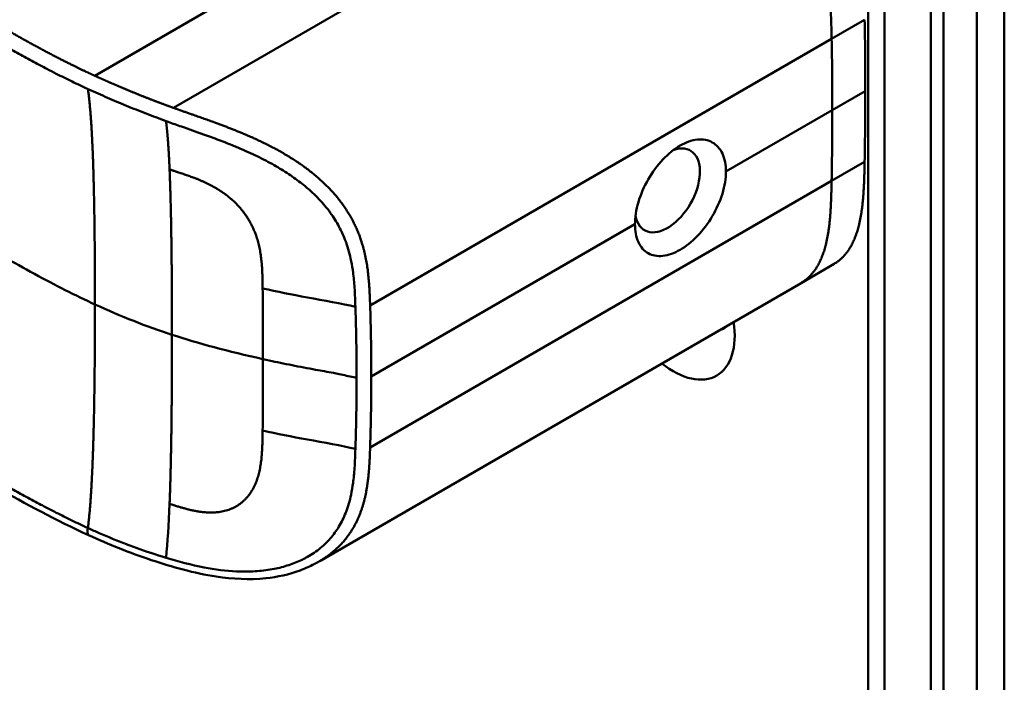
# Model space of a CAD drawing. Header units: millimetres. Extents: x 20 to 833, y 20 to 574.
# Tile 3 of 22: x 211 to 232, y 111 to 125. Entities that reach past the tile are written whole.
import ezdxf

# ---------------------------------------------------------------- set-up
doc = ezdxf.new("R2010")
doc.units = ezdxf.units.MM
doc.header["$LTSCALE"] = 2
doc.layers.add('Sichtbare Kanten(DIN)', color=7, linetype='Continuous', lineweight=50)
doc.layers.add('Sichtbare tangentiale Kanten(DIN)', color=7, linetype='Continuous', lineweight=50)

msp = doc.modelspace()

# ---------------------------------------------------------------- linework, layer by layer
at = {"layer": 'Sichtbare Kanten(DIN)'}
for p, q in [((229.431, 81.581), (229.431, 143.449)), ((231.046, 142.873), (231.046, 80.352)), ((230.772, 80.193), (230.772, 142.714)), ((217.644, 121.511), (217.644, 121.511)), ((227.993, 119.255), (228.7, 119.663)), ((227.993, 119.255), (217.683, 113.302))]:
    msp.add_line(p, q, dxfattribs=at)
for centre, major_axis, start_param, end_param in [((168.998, 158.22), (-42.69, 73.941), 3.926987, 3.948812), ((169.004, 158.216), (-42.685, 73.933), 3.905166, 3.926991), ((225.132, 121.238), (0.492, 0.852), 2.540385, 6.888941), ((225.257, 118.884), (0.93, -1.611), 5.310049, 7.256322), ((225.822, 119.21), (0.53, -0.918), 6.124246, 6.442125)]:
    msp.add_ellipse(centre, major_axis=major_axis, ratio=0.57735, start_param=start_param, end_param=end_param, dxfattribs=at)
for points, knots in [([(232.348, 145.572), (232.348, 134.685), (232.348, 123.799), (232.348, 103.176), (232.348, 93.44), (232.348, 83.704)], [0, 0, 0, 0, 10, 10, 18.943141, 18.943141, 18.943141, 18.943141]), ([(212.733, 113.856), (211.342, 114.495), (210.132, 115.254), (206.83, 117.177), (204.776, 118.373), (196.564, 123.155), (190.405, 126.742), (181.936, 131.674), (179.626, 133.018), (175.584, 135.373), (173.672, 136.297), (171.888, 137.74), (171.584, 138.039), (171.172, 138.596), (171.033, 138.847), (170.863, 139.315), (170.816, 139.531), (170.794, 139.853), (170.794, 139.955), (170.806, 140.138), (170.815, 140.215), (170.831, 140.315), (170.832, 140.324), (170.835, 140.337), (170.835, 140.342), (170.837, 140.349), (170.837, 140.352), (170.838, 140.356), (170.838, 140.358), (170.839, 140.36), (170.839, 140.36), (170.839, 140.361), (170.839, 140.362), (170.839, 140.363), (170.839, 140.363), (170.839, 140.364), (170.839, 140.364), (170.839, 140.365)], [0, 0, 0, 0, 1.330879, 1.330879, 3.517902, 3.517902, 10.078968, 10.078968, 12.539368, 12.539368, 14.385097, 14.385097, 14.827131, 14.827131, 15.157869, 15.157869, 15.425993, 15.425993, 15.548214, 15.548214, 15.639932, 15.639932, 15.648432, 15.648432, 15.652584, 15.652584, 15.654666, 15.654666, 15.655832, 15.655832, 15.656235, 15.656235, 15.656577, 15.656577, 15.657146, 15.657146, 15.657775, 15.657775, 15.657775, 15.657775]), ([(226.384, 121.64), (226.384, 121.781), (226.359, 121.917), (226.257, 122.136), (226.18, 122.218), (226.005, 122.316), (225.894, 122.339), (225.654, 122.314), (225.524, 122.267), (225.281, 122.127), (225.151, 122.024), (224.913, 121.772), (224.805, 121.623), (224.634, 121.324), (224.559, 121.155), (224.461, 120.82), (224.436, 120.656), (224.436, 120.515)], [-1.550092, -1.550092, -1.550092, -1.550092, -1.420561, -1.420561, -1.290997, -1.290997, -1.162206, -1.162206, -1.033415, -1.033415, -0.904355, -0.904355, -0.775296, -0.775296, -0.646001, -0.646001, -0.51674, -0.51674, -0.51674, -0.51674]), ([(226.384, 121.64), (226.384, 121.64), (226.384, 121.64), (226.384, 121.499), (226.359, 121.334), (226.257, 121.001), (226.18, 120.832), (226.005, 120.536), (225.894, 120.388), (225.654, 120.139), (225.524, 120.036), (225.402, 119.966), (225.281, 119.896), (225.151, 119.849), (224.913, 119.823), (224.805, 119.844), (224.634, 119.941), (224.559, 120.022), (224.461, 120.239), (224.436, 120.374), (224.436, 120.515), (224.436, 120.515), (224.436, 120.515)], [1.55009, 1.55009, 1.55009, 1.55009, 1.550123, 1.550123, 1.679687, 1.679687, 1.809251, 1.809251, 1.938041, 1.938041, 2.066832, 2.066832, 2.066832, 2.195892, 2.195892, 2.324951, 2.324951, 2.454246, 2.454246, 2.58354, 2.58354, 2.583573, 2.583573, 2.583573, 2.583573]), ([(217.683, 113.303), (217.681, 113.302), (217.68, 113.301), (217.677, 113.299), (217.676, 113.298), (217.671, 113.296), (217.668, 113.294), (217.66, 113.29), (217.655, 113.287), (217.638, 113.277), (217.627, 113.271), (217.586, 113.248), (217.556, 113.233), (217.439, 113.174), (217.351, 113.136), (217.027, 113.015), (216.78, 112.961), (216.18, 112.898), (215.818, 112.916), (214.99, 113.043), (214.523, 113.176), (213.61, 113.48), (213.16, 113.66), (212.733, 113.856)], [0, 0, 0, 0, 0.001294, 0.001294, 0.00269, 0.00269, 0.005129, 0.005129, 0.009712, 0.009712, 0.019866, 0.019866, 0.046471, 0.046471, 0.126297, 0.126297, 0.333994, 0.333994, 0.625513, 0.625513, 1.018787, 1.018787, 1.429049, 1.429049, 1.429049, 1.429049])]:
    msp.add_open_spline(points, degree=3, knots=knots, dxfattribs=at)
msp.add_open_spline([(228.7, 119.663), (229.001, 119.837), (229.214, 120.162), (229.326, 120.631), (229.343, 121.207), (229.356, 121.851)], degree=5, dxfattribs=at)
at = {"layer": 'Sichtbare tangentiale Kanten(DIN)'}
for p, q in [((229.782, 142.959), (229.782, 81.091)), ((225.781, 129.493), (214.548, 123.007)), ((216.026, 125.519), (212.865, 123.693)), ((228.648, 124.485), (229.356, 124.893)), ((228.648, 124.485), (218.763, 118.777)), ((228.663, 122.955), (229.37, 123.363)), ((226.384, 121.64), (228.663, 122.955)), ((229.356, 121.851), (228.648, 121.442)), ((228.648, 121.442), (218.763, 115.735)), ((218.788, 117.254), (224.436, 120.515)), ((216.46, 119.14), (216.46, 119.143)), ((216.46, 116.098), (216.46, 116.095)), ((212.715, 114.011), (212.718, 114.01))]:
    msp.add_line(p, q, dxfattribs=at)
for centre, major_axis, ratio, start_param, end_param in [((168.291, 157.811), (-42.69, 73.941), 0.57735, 3.926988, 3.948812), ((168.297, 157.807), (-42.685, 73.933), 0.57735, 3.905166, 3.926992), ((216.406, 117.377), (0.004, 3.508), 0.017337, 4.783225, 5.238941), ((216.406, 117.743), (0.002, -3.501), 0.017405, 1.081475, 1.537252)]:
    msp.add_ellipse(centre, major_axis=major_axis, ratio=ratio, start_param=start_param, end_param=end_param, dxfattribs=at)
for points, degree, knots in [([(212.865, 123.693), (212.865, 123.693), (212.861, 123.695), (212.789, 123.728), (212.649, 123.793), (212.441, 123.893), (212.172, 124.026), (211.849, 124.194), (211.534, 124.363), (211.221, 124.538), (210.909, 124.715), (210.212, 125.119), (209.128, 125.751), (207.658, 126.607), (205.801, 127.688), (203.557, 128.995), (201.313, 130.302), (199.069, 131.608), (196.826, 132.915), (194.582, 134.221), (192.338, 135.528), (190.095, 136.835), (187.851, 138.141), (185.83, 139.318), (184.036, 140.363), (182.466, 141.277), (181.121, 142.06), (179.999, 142.714), (178.876, 143.367), (177.753, 144.021), (176.631, 144.675), (175.664, 145.237), (174.856, 145.709), (174.2, 146.089), (173.706, 146.381), (173.373, 146.585), (173.049, 146.794), (172.739, 147.008), (172.444, 147.229), (172.113, 147.504), (171.767, 147.838), (171.435, 148.241), (171.162, 148.716), (171.003, 149.257), (170.989, 149.807), (171.15, 150.472), (171.592, 151.232), (172.287, 151.92), (173.099, 152.51), (173.919, 153.013), (174.567, 153.385), (174.999, 153.632), (175.343, 153.829), (175.549, 153.946), (175.702, 154.034), (175.804, 154.093), (175.856, 154.122)], 5, [0, 0, 0, 0, 0, 0, 0.000053, 0.006056, 0.116047, 0.226038, 0.33603, 0.446021, 0.556012, 0.666003, 0.775995, 0.885986, 1.682703, 2.479419, 3.276135, 4.072852, 4.869568, 5.666285, 6.463001, 7.259718, 8.056434, 8.853151, 9.649867, 10.446583, 10.844942, 11.2433, 11.641658, 12.040016, 12.438375, 12.836733, 13.235091, 13.633449, 13.75616, 13.87887, 14.001581, 14.124292, 14.247002, 14.369713, 14.492424, 14.615134, 14.860555, 15.105977, 15.351398, 15.596819, 15.84224, 16.087662, 16.578504, 17.069347, 17.314768, 17.560189, 17.652615, 17.745041, 17.837467, 17.933544, 17.933544, 17.933544, 17.933544, 17.933544, 17.933544]), ([(210.142, 124.792), (210.189, 124.764), (210.237, 124.736), (210.285, 124.708), (210.341, 124.676), (210.396, 124.644), (210.457, 124.608), (210.57, 124.543), (210.669, 124.486), (210.765, 124.431), (210.774, 124.426), (210.784, 124.42), (210.795, 124.414), (210.894, 124.357), (210.987, 124.304), (211.082, 124.251), (211.187, 124.192), (211.291, 124.134), (211.397, 124.076), (211.502, 124.019), (211.608, 123.962), (211.713, 123.906), (211.754, 123.885), (211.796, 123.863), (211.837, 123.841), (211.905, 123.806), (211.971, 123.771), (212.039, 123.737), (212.151, 123.68), (212.263, 123.625), (212.377, 123.57), (212.488, 123.516), (212.602, 123.462), (212.712, 123.411), (212.715, 123.41), (212.716, 123.409), (212.718, 123.409)], 3, [0, 0, 0, 0, 0.0507807, 0.0507807, 0.0507807, 0.1102021, 0.1102021, 0.1102021, 0.2202767, 0.2202767, 0.2202767, 0.2309529, 0.2309529, 0.2309529, 0.3302295, 0.3302295, 0.3302295, 0.4395805, 0.4395805, 0.4395805, 0.5485418, 0.5485418, 0.5485418, 0.5906345, 0.5906345, 0.5906345, 0.6580998, 0.6580998, 0.6580998, 0.7689055, 0.7689055, 0.7689055, 0.8770848, 0.8770848, 0.8770848, 0.8799746, 0.8799746, 0.8799746, 0.8799746]), ([(214.548, 123.007), (214.548, 123.007), (214.538, 123.01), (214.486, 123.029), (214.391, 123.064), (214.255, 123.115), (214.076, 123.182), (213.868, 123.264), (213.662, 123.347), (213.459, 123.432), (213.258, 123.518), (213.1, 123.587), (212.982, 123.64), (212.904, 123.675), (212.865, 123.693)], 5, [0, 0, 0, 0, 0, 0, 0.0000789, 0.0138137, 0.0766896, 0.1395656, 0.2024415, 0.2653174, 0.3281933, 0.3910693, 0.4539452, 0.516768, 0.516768, 0.516768, 0.516768, 0.516768, 0.516768]), ([(212.718, 123.409), (212.724, 123.406), (212.73, 123.403), (212.736, 123.4), (212.803, 123.37), (212.869, 123.34), (212.935, 123.311), (213.001, 123.281), (213.068, 123.252), (213.135, 123.223), (213.202, 123.194), (213.27, 123.165), (213.338, 123.136), (213.363, 123.126), (213.389, 123.115), (213.414, 123.104), (213.457, 123.086), (213.5, 123.068), (213.543, 123.051), (213.613, 123.022), (213.682, 122.994), (213.752, 122.967), (213.821, 122.939), (213.892, 122.911), (213.963, 122.884), (214.034, 122.856), (214.105, 122.829), (214.176, 122.803), (214.247, 122.776), (214.319, 122.749), (214.391, 122.723)], 3, [0, 0, 0, 0, 0.005938, 0.005938, 0.005938, 0.068767, 0.068767, 0.068767, 0.1314145, 0.1314145, 0.1314145, 0.1940469, 0.1940469, 0.1940469, 0.2177013, 0.2177013, 0.2177013, 0.256742, 0.256742, 0.256742, 0.3195011, 0.3195011, 0.3195011, 0.3822317, 0.3822317, 0.3822317, 0.4449585, 0.4449585, 0.4449585, 0.5075707, 0.5075707, 0.5075707, 0.5075707]), ([(218.763, 118.777), (218.763, 118.779), (218.758, 118.922), (218.747, 119.208), (218.717, 119.643), (218.606, 120.231), (218.237, 120.958), (217.622, 121.593), (216.875, 122.087), (216.079, 122.459), (215.453, 122.69), (214.995, 122.848), (214.696, 122.953), (214.548, 123.007)], 5, [0, 0, 0, 0, 0, 0, 0.002102, 0.219803, 0.437505, 0.655206, 0.872907, 1.090608, 1.308309, 1.52601, 1.743633, 1.743633, 1.743633, 1.743633, 1.743633, 1.743633]), ([(214.391, 122.723), (214.407, 122.717), (214.423, 122.712), (214.439, 122.706), (214.534, 122.671), (214.631, 122.637), (214.726, 122.604), (214.879, 122.55), (215.034, 122.496), (215.195, 122.438), (215.306, 122.398), (215.418, 122.357), (215.528, 122.315), (215.638, 122.274), (215.744, 122.232), (215.851, 122.188), (215.887, 122.173), (215.923, 122.158), (215.959, 122.143), (216.088, 122.088), (216.217, 122.03), (216.341, 121.97), (216.466, 121.91), (216.586, 121.847), (216.707, 121.779), (216.812, 121.719), (216.918, 121.654), (217.019, 121.587), (217.12, 121.52), (217.216, 121.451), (217.308, 121.377), (217.332, 121.359), (217.355, 121.34), (217.379, 121.32), (217.482, 121.234), (217.579, 121.144), (217.667, 121.051), (217.756, 120.957), (217.837, 120.86), (217.91, 120.761), (217.98, 120.664), (218.041, 120.566), (218.096, 120.464), (218.151, 120.362), (218.198, 120.256), (218.24, 120.144), (218.243, 120.136), (218.246, 120.128), (218.248, 120.121), (218.292, 119.998), (218.328, 119.866), (218.357, 119.726), (218.374, 119.64), (218.387, 119.558), (218.398, 119.472), (218.4, 119.462), (218.401, 119.452), (218.402, 119.443), (218.415, 119.335), (218.425, 119.224), (218.432, 119.109), (218.439, 118.993), (218.442, 118.907), (218.448, 118.744)], 3, [0, 0, 0, 0, 0.013527, 0.013527, 0.013527, 0.095792, 0.095792, 0.095792, 0.227559, 0.227559, 0.227559, 0.318199, 0.318199, 0.318199, 0.408838, 0.408838, 0.408838, 0.438587, 0.438587, 0.438587, 0.543091, 0.543091, 0.543091, 0.647595, 0.647595, 0.647595, 0.739004, 0.739004, 0.739004, 0.830413, 0.830413, 0.830413, 0.853725, 0.853725, 0.853725, 0.956085, 0.956085, 0.956085, 1.058446, 1.058446, 1.058446, 1.157356, 1.157356, 1.157356, 1.256266, 1.256266, 1.256266, 1.263312, 1.263312, 1.263312, 1.386941, 1.386941, 1.386941, 1.462444, 1.462444, 1.462444, 1.471505, 1.471505, 1.471505, 1.578132, 1.578132, 1.578132, 1.68476, 1.68476, 1.68476, 1.68476]), ([(216.46, 119.143), (216.459, 119.316), (216.454, 119.756), (216.388, 120.264), (216.088, 120.903), (215.506, 121.318), (215.025, 121.51), (214.65, 121.624), (214.467, 121.688)], 5, [0, 0, 0, 0, 0, 0, 0.2492, 0.4992, 0.7492, 0.9992, 0.9992, 0.9992, 0.9992, 0.9992, 0.9992]), ([(212.869, 118.797), (212.442, 118.992), (212.026, 119.204), (211.572, 119.451), (211.119, 119.698), (210.706, 119.939), (210.293, 120.18)], 3, [0, 0, 0, 0, 0.4403832, 0.4403832, 0.4403832, 0.8807664, 0.8807664, 0.8807664, 0.8807664]), ([(218.448, 118.744), (218.158, 118.816), (217.774, 118.883), (217.419, 118.947), (217.086, 119.008), (216.77, 119.071), (216.46, 119.14)], 3, [0, 0, 0, 0, 0.4619377, 0.4619377, 0.4619377, 0.8961211, 0.8961211, 0.8961211, 0.8961211]), ([(218.473, 117.222), (218.473, 117.285), (218.473, 117.348), (218.473, 117.411), (218.471, 117.727), (218.467, 118.042), (218.459, 118.361), (218.457, 118.424), (218.456, 118.487), (218.454, 118.548), (218.452, 118.609), (218.45, 118.672), (218.448, 118.737), (218.448, 118.74), (218.448, 118.742), (218.448, 118.744)], 3, [0, 0, 0, 0, 0.0579521, 0.0579521, 0.0579521, 0.3477131, 0.3477131, 0.3477131, 0.4058533, 0.4058533, 0.4058533, 0.4636935, 0.4636935, 0.4636935, 0.4658128, 0.4658128, 0.4658128, 0.4658128]), ([(218.788, 117.254), (218.788, 117.318), (218.788, 117.381), (218.788, 117.444), (218.788, 117.508), (218.787, 117.571), (218.787, 117.635), (218.786, 117.698), (218.785, 117.762), (218.785, 117.825), (218.784, 117.888), (218.783, 117.952), (218.782, 118.015), (218.781, 118.079), (218.78, 118.142), (218.778, 118.206), (218.777, 118.269), (218.775, 118.332), (218.774, 118.396), (218.772, 118.46), (218.771, 118.524), (218.769, 118.587), (218.767, 118.651), (218.765, 118.714), (218.763, 118.777)], 3, [0.000019, 0.000019, 0.000019, 0.000019, 0.0581611, 0.0581611, 0.0581611, 0.1162844, 0.1162844, 0.1162844, 0.1744076, 0.1744076, 0.1744076, 0.2325309, 0.2325309, 0.2325309, 0.2906542, 0.2906542, 0.2906542, 0.3487774, 0.3487774, 0.3487774, 0.4069007, 0.4069007, 0.4069007, 0.4650424, 0.4650424, 0.4650424, 0.4650424]), ([(216.467, 117.626), (216.656, 117.583), (216.794, 117.554), (216.963, 117.52), (217.133, 117.486), (217.301, 117.455), (217.47, 117.424), (217.512, 117.416), (217.554, 117.408), (217.596, 117.4), (217.723, 117.377), (217.85, 117.354), (217.975, 117.329), (217.996, 117.325), (218.017, 117.321), (218.038, 117.317), (218.059, 117.313), (218.08, 117.309), (218.101, 117.304), (218.206, 117.283), (218.309, 117.261), (218.412, 117.237), (218.433, 117.232), (218.454, 117.227), (218.473, 117.222)], 3, [0, 0, 0, 0, 0.1300988, 0.1300988, 0.1300988, 0.2601975, 0.2601975, 0.2601975, 0.2927222, 0.2927222, 0.2927222, 0.3902963, 0.3902963, 0.3902963, 0.4065586, 0.4065586, 0.4065586, 0.422821, 0.422821, 0.422821, 0.5041327, 0.5041327, 0.5041327, 0.5203951, 0.5203951, 0.5203951, 0.5203951]), ([(218.763, 115.735), (218.763, 115.735), (218.764, 115.773), (218.766, 115.848), (218.77, 115.961), (218.774, 116.115), (218.778, 116.304), (218.782, 116.494), (218.785, 116.684), (218.787, 116.874), (218.788, 117.026), (218.788, 117.14), (218.788, 117.216), (218.788, 117.254)], 5, [0, 0, 0, 0, 0, 0, 0.00002, 0.0581515, 0.116283, 0.1744144, 0.2325459, 0.2906774, 0.3488089, 0.4069404, 0.465034, 0.465034, 0.465034, 0.465034, 0.465034, 0.465034]), ([(216.46, 116.095), (216.459, 115.922), (216.454, 115.466), (216.387, 114.971), (216.09, 114.428), (215.505, 114.276), (215.026, 114.351), (214.715, 114.449), (214.467, 114.526)], 5, [0, 0, 0, 0, 0, 0, 0.2491944, 0.4991944, 0.7491944, 0.9991944, 0.9991944, 0.9991944, 0.9991944, 0.9991944, 0.9991944]), ([(218.448, 115.702), (218.158, 115.773), (217.774, 115.84), (217.419, 115.905), (217.086, 115.966), (216.769, 116.028), (216.46, 116.098)], 3, [0, 0, 0, 0, 0.461945, 0.461945, 0.461945, 0.8961195, 0.8961195, 0.8961195, 0.8961195]), ([(214.391, 113.373), (214.658, 113.293), (214.932, 113.219), (215.209, 113.166), (215.44, 113.121), (215.671, 113.091), (215.903, 113.08), (215.923, 113.079), (215.943, 113.079), (215.963, 113.078), (216.091, 113.074), (216.22, 113.077), (216.344, 113.086), (216.468, 113.095), (216.588, 113.111), (216.708, 113.135), (216.813, 113.155), (216.919, 113.183), (217.02, 113.216), (217.121, 113.249), (217.216, 113.287), (217.308, 113.332), (217.332, 113.344), (217.356, 113.356), (217.38, 113.369), (217.483, 113.424), (217.58, 113.487), (217.668, 113.557), (217.757, 113.627), (217.838, 113.705), (217.91, 113.787), (217.98, 113.867), (218.042, 113.952), (218.096, 114.043), (218.151, 114.133), (218.199, 114.23), (218.24, 114.335), (218.243, 114.342), (218.246, 114.349), (218.248, 114.356), (218.291, 114.468), (218.327, 114.591), (218.355, 114.723), (218.373, 114.808), (218.386, 114.89), (218.398, 114.977), (218.399, 114.989), (218.401, 114.999), (218.402, 115.01), (218.415, 115.116), (218.425, 115.225), (218.432, 115.34), (218.439, 115.454), (218.442, 115.54), (218.448, 115.702)], 3, [0, 0, 0, 0, 0.230762, 0.230762, 0.230762, 0.423227, 0.423227, 0.423227, 0.439515, 0.439515, 0.439515, 0.543734, 0.543734, 0.543734, 0.647952, 0.647952, 0.647952, 0.739173, 0.739173, 0.739173, 0.830393, 0.830393, 0.830393, 0.854195, 0.854195, 0.854195, 0.956483, 0.956483, 0.956483, 1.058772, 1.058772, 1.058772, 1.157514, 1.157514, 1.157514, 1.256255, 1.256255, 1.256255, 1.263482, 1.263482, 1.263482, 1.383867, 1.383867, 1.383867, 1.461303, 1.461303, 1.461303, 1.471606, 1.471606, 1.471606, 1.578168, 1.578168, 1.578168, 1.684731, 1.684731, 1.684731, 1.684731]), ([(217.683, 113.303), (217.795, 113.367), (218.025, 113.525), (218.331, 113.823), (218.61, 114.326), (218.717, 114.877), (218.747, 115.306), (218.758, 115.591), (218.763, 115.733), (218.763, 115.735)], 5, [0.9013192, 0.9013192, 0.9013192, 0.9013192, 0.9013192, 0.9013192, 1.088696, 1.3063885, 1.5240809, 1.7417733, 1.7438745, 1.7438745, 1.7438745, 1.7438745, 1.7438745, 1.7438745]), ([(210.142, 115.393), (210.188, 115.366), (210.235, 115.338), (210.281, 115.311), (210.338, 115.278), (210.395, 115.245), (210.457, 115.209), (210.57, 115.144), (210.668, 115.087), (210.764, 115.032), (210.772, 115.028), (210.781, 115.023), (210.79, 115.017), (210.891, 114.96), (210.985, 114.906), (211.082, 114.852), (211.186, 114.793), (211.29, 114.735), (211.395, 114.678), (211.501, 114.62), (211.606, 114.564), (211.711, 114.508), (211.742, 114.492), (211.774, 114.475), (211.806, 114.458), (211.883, 114.418), (211.96, 114.378), (212.038, 114.338), (212.149, 114.282), (212.261, 114.227), (212.374, 114.172), (212.487, 114.117), (212.601, 114.063), (212.715, 114.011)], 3, [0, 0, 0, 0, 0.0493687, 0.0493687, 0.0493687, 0.1101418, 0.1101418, 0.1101418, 0.2201433, 0.2201433, 0.2201433, 0.2290985, 0.2290985, 0.2290985, 0.3299892, 0.3299892, 0.3299892, 0.4391613, 0.4391613, 0.4391613, 0.5480388, 0.5480388, 0.5480388, 0.5800984, 0.5800984, 0.5800984, 0.6576871, 0.6576871, 0.6576871, 0.7681813, 0.7681813, 0.7681813, 0.8792555, 0.8792555, 0.8792555, 0.8792555]), ([(212.734, 113.859), (212.724, 113.862), (212.716, 113.871), (212.713, 113.887), (212.706, 113.915), (212.71, 113.96), (212.715, 114.011)], 3, [0.4569914, 0.4569914, 0.4569914, 0.4569914, 0.6504188, 0.6504188, 0.6504188, 1, 1, 1, 1]), ([(212.718, 114.01), (212.723, 114.007), (212.729, 114.004), (212.734, 114.002), (212.808, 113.968), (212.885, 113.934), (212.957, 113.902), (213.143, 113.821), (213.344, 113.739), (213.544, 113.662), (213.561, 113.656), (213.579, 113.649), (213.596, 113.642), (213.648, 113.623), (213.7, 113.604), (213.752, 113.585), (213.96, 113.51), (214.174, 113.439), (214.391, 113.373)], 3, [0, 0, 0, 0, 0.0053162, 0.0053162, 0.0053162, 0.0755048, 0.0755048, 0.0755048, 0.2568405, 0.2568405, 0.2568405, 0.2725259, 0.2725259, 0.2725259, 0.3194664, 0.3194664, 0.3194664, 0.5075707, 0.5075707, 0.5075707, 0.5075707])]:
    msp.add_open_spline(points, degree=degree, knots=knots, dxfattribs=at)
for points, degree in [([(231.762, 82.888), (231.762, 113.822), (231.762, 144.756)], 2), ([(228.648, 124.485), (228.624, 125.795), (228.578, 126.865), (227.808, 128.185), (226.903, 128.8), (225.781, 129.493)], 5), ([(212.869, 118.797), (212.869, 119.931), (212.858, 121.06), (212.837, 122.077), (212.796, 122.87), (212.718, 123.409)], 5), ([(214.467, 121.688), (214.456, 121.936), (214.444, 122.166), (214.429, 122.375), (214.412, 122.561), (214.391, 122.723)], 5), ([(214.467, 121.688), (214.491, 121.121), (214.506, 120.455), (214.514, 119.713), (214.519, 118.932), (214.519, 118.148)], 5), ([(227.993, 119.255), (228.294, 119.429), (228.507, 119.753), (228.619, 120.223), (228.636, 120.799), (228.648, 121.442)], 5), ([(212.869, 118.796), (212.869, 117.662), (212.858, 116.521), (212.837, 115.48), (212.796, 114.639), (212.718, 114.01)], 5), ([(214.519, 118.148), (213.972, 118.326), (213.43, 118.539), (212.869, 118.797)], 3), ([(214.467, 114.526), (214.491, 115.13), (214.506, 115.82), (214.514, 116.576), (214.519, 117.363), (214.519, 118.147)], 5), ([(214.519, 118.148), (215.073, 117.966), (215.723, 117.792), (216.467, 117.626)], 3), ([(214.467, 114.526), (214.449, 114.083), (214.425, 113.695), (214.391, 113.373)], 3)]:
    msp.add_open_spline(points, degree=degree, dxfattribs=at)
msp.add_rational_spline([(218.473, 117.222), (218.473, 117.19), (218.473, 117.159), (218.473, 117.127), (218.473, 117.095), (218.473, 117.064), (218.473, 117.033), (218.472, 116.78), (218.469, 116.528), (218.463, 116.276), (218.462, 116.215), (218.461, 116.152), (218.459, 116.087), (218.457, 116.02), (218.456, 115.957), (218.454, 115.897), (218.452, 115.837), (218.45, 115.775), (218.448, 115.709), (218.448, 115.707), (218.448, 115.704), (218.448, 115.702)], [1, 1, 1, 1, 1.00008958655, 1.00008958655, 1, 1, 1, 1, 1.00223380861, 1.00223380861, 1, 1.00382742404, 1.00382742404, 1, 1.00355055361, 1.00355055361, 1, 1, 1, 1], degree=3, knots=[0, 0, 0, 0, 0.0289474, 0.0289474, 0.0289474, 0.0578949, 0.0578949, 0.0578949, 0.2897354, 0.2897354, 0.2897354, 0.347694, 0.347694, 0.347694, 0.4058538, 0.4058538, 0.4058538, 0.4636922, 0.4636922, 0.4636922, 0.4658129, 0.4658129, 0.4658129, 0.4658129], dxfattribs=at)

doc.saveas('drawing.dxf')
